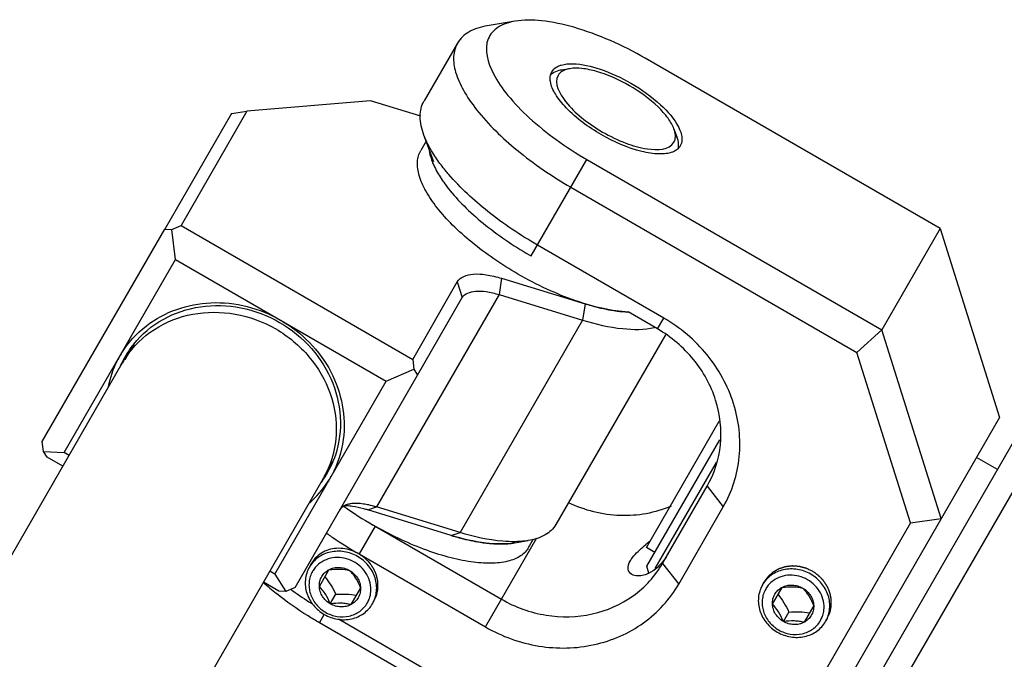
# Model space of a CAD drawing. Header units: millimetres. Extents: x 0 to 2550, y 0 to 1188.
# Tile 36 of 218: x 328.71 to 336.81, y 171.24 to 176.5. Entities that reach past the tile are written whole.
import ezdxf

# ---------------------------------------------------------------- set-up
doc = ezdxf.new("R2010")
doc.units = ezdxf.units.MM
doc.header["$LTSCALE"] = 46.255
for name, color, linetype in [('CSHCS-BR-M4-12_203_PBL704', 7, 'CONTINUOUS'), ('FWSRM-D10-V4-E2-T2_5_PBL706', 7, 'CONTINUOUS'), ('M2200202_PBL638', 7, 'CONTINUOUS'), ('M2300101_PBL663', 7, 'CONTINUOUS'), ('M2300202_PBL636', 7, 'CONTINUOUS'), ('M2300301_PBL683', 7, 'CONTINUOUS'), ('M2300602_PBL800', 7, 'CONTINUOUS'), ('SSHH-ST-M3-5_203_PBL700', 7, 'CONTINUOUS'), ('SSHH-ST-M3-5_203_PBL708', 7, 'CONTINUOUS'), ('WFM_0608_06_2_PBL697', 7, 'CONTINUOUS'), ('WFM_0608_06_2_PBL701', 7, 'CONTINUOUS'), ('WFM_0608_06_2_PBL803', 7, 'CONTINUOUS')]:
    doc.layers.add(name, color=color, linetype=linetype)

msp = doc.modelspace()

# ---------------------------------------------------------------- linework, layer by layer
at = {"layer": 'CSHCS-BR-M4-12_203_PBL704', "color": 7}
for p, q in [((333.8649, 172.1628), (334.4648, 173.2019)), ((333.9341, 172.1228), (333.8649, 172.1628))]:
    msp.add_line(p, q, dxfattribs=at)
at = {"layer": 'FWSRM-D10-V4-E2-T2_5_PBL706', "color": 7}
for p, q in [((333.8691, 172.0102), (334.469, 173.0491)), ((333.9384, 171.9901), (334.4425, 172.8633)), ((333.8841, 171.9542), (333.8691, 172.0102))]:
    msp.add_line(p, q, dxfattribs=at)
at = {"layer": 'M2200202_PBL638', "color": 7}
for p, q in [((335.4011, 170.4636), (336.9034, 173.0656)), ((335.8181, 170.7859), (337.0952, 172.998))]:
    msp.add_line(p, q, dxfattribs=at)
at = {"layer": 'M2300101_PBL663', "color": 7}
for p, q in [((332.785, 176.4918), (332.555, 176.4533)), ((332.3112, 176.3118), (332.0363, 175.8355)), ((336.2802, 174.7862), (333.8553, 176.1862)), ((332.1173, 175.3352), (332.0356, 175.5537)), ((333.3753, 175.3548), (335.8002, 173.9548)), ((333.2436, 175.1268), (335.5968, 173.7682)), ((336.2802, 174.7862), (335.8002, 173.9548)), ((336.2802, 174.7862), (336.7695, 173.2338)), ((334.0079, 174.0506), (332.9687, 174.6506)), ((333.9563, 173.9611), (333.7141, 174.1009)), ((335.8002, 173.9548), (335.5968, 173.7682)), ((336.2895, 172.4024), (335.8002, 173.9548)), ((336.0383, 172.3673), (335.5968, 173.7682)), ((336.7695, 173.2338), (335.1897, 170.4974)), ((333.9974, 172.0324), (334.364, 172.6674)), ((334.1306, 171.8631), (334.4972, 172.4981)), ((331.6339, 172.3387), (332.6732, 171.7387)), ((336.0383, 172.3673), (335.0144, 170.5939)), ((336.0383, 172.3673), (336.2895, 172.4024)), ((331.5023, 172.1107), (332.5415, 171.5107)), ((333.6005, 170.145), (331.1757, 171.545)), ((333.5804, 170.2758), (331.332, 171.574))]:
    msp.add_line(p, q, dxfattribs=at)
at = {"layer": 'M2300101_PBL663', "color": 2}
for p, q in [((332.917, 174.5611), (333.3753, 175.3548)), ((333.9563, 173.9611), (334.0079, 174.0506)), ((334.364, 172.6674), (334.4972, 172.4981)), ((331.6339, 172.3387), (331.5023, 172.1107)), ((332.5415, 171.5107), (332.9639, 172.2423)), ((333.9974, 172.0324), (334.1306, 171.8631)), ((331.1757, 171.545), (331.2157, 171.6143))]:
    msp.add_line(p, q, dxfattribs=at)
at = {"layer": 'M2300101_PBL663', "color": 7}
for centre, radius, start, end in [((333.1327, 174.9615), 3.2836, 234.64664, 234.94097), ((333.1623, 175.0038), 3.3353, 234.94227, 235.77956), ((333.2301, 175.1044), 3.4566, 235.78807, 240.00858), ((333.6702, 172.3109), 0.4217, 317.108, 319.31835), ((332.3011, 173.6376), 2.3704, 227.93894, 231.39908), ((332.8366, 174.4555), 3.2471, 234.25029, 234.61836), ((332.918, 174.5717), 3.389, 234.63406, 237.73486)]:
    msp.add_arc(centre, radius, start, end, dxfattribs=at)
at = {"layer": 'M2300101_PBL663', "color": 134}
msp.add_arc((331.3239, 171.9112), 0.2452, 149.26974, 150.3145, dxfattribs=at)
at = {"layer": 'M2300101_PBL663', "color": 7}
for points, knots in [([(332.555, 176.4533), (332.5028, 176.4445), (332.408, 176.4177), (332.3329, 176.3494), (332.3112, 176.3118)], [0, 0, 0, 0, 0.548934, 1, 1, 1, 1]), ([(332.785, 176.4918), (332.7357, 176.4835), (332.6648, 176.4619), (332.5943, 176.402), (332.5207, 176.2805), (332.5854, 176.0694), (332.7299, 175.8684), (332.9059, 175.686), (333.1243, 175.5111), (333.2885, 175.4049), (333.3753, 175.3548)], [0, 0, 0, 0, 0.092649, 0.131858, 0.169318, 0.349679, 0.481438, 0.638557, 0.814369, 1, 1, 1, 1]), ([(333.8553, 176.1862), (333.6702, 176.2931), (333.3896, 176.4205), (333.0213, 176.5006), (332.8564, 176.5038), (332.785, 176.4918)], [0, 0, 0, 0, 0.568143, 0.807555, 1, 1, 1, 1]), ([(332.3112, 176.3118), (332.2925, 176.2793), (332.2707, 176.1971), (332.293, 176.0612), (332.3606, 175.9123), (332.5182, 175.6855), (332.81, 175.4064), (333.0885, 175.2164), (333.2436, 175.1268)], [0, 0, 0, 0, 0.070007, 0.152041, 0.252576, 0.373085, 0.665578, 1, 1, 1, 1]), ([(333.1395, 176.1212), (333.1476, 176.125), (333.186, 176.1391), (333.2277, 176.1421), (333.2596, 176.1415)], [0, 0, 0, 0, 0.217511, 1, 1, 1, 1]), ([(333.2596, 176.1415), (333.3359, 176.1399), (333.5032, 176.0998), (333.657, 176.0282), (333.7373, 175.9818)], [0, 0, 0, 0, 0.451283, 1, 1, 1, 1]), ([(333.087, 176.0755), (333.0956, 176.0903), (333.1132, 176.1075), (333.1338, 176.1186), (333.1395, 176.1212)], [0, 0, 0, 0, 0.730095, 1, 1, 1, 1]), ([(333.4933, 175.5592), (333.3889, 175.6195), (333.2496, 175.7208), (333.1181, 175.8796), (333.081, 175.959), (333.0752, 175.9953)], [0, 0, 0, 0, 0.585942, 0.821488, 1, 1, 1, 1]), ([(333.7373, 175.9818), (333.8244, 175.9316), (333.9714, 175.8268), (334.0954, 175.6896), (334.1307, 175.6183)], [0, 0, 0, 0, 0.558378, 1, 1, 1, 1]), ([(332.0356, 175.5537), (332.0171, 175.6032), (331.9929, 175.6987), (332.0145, 175.7979), (332.0363, 175.8355)], [0, 0, 0, 0, 0.548934, 1, 1, 1, 1]), ([(334.1307, 175.6183), (334.1335, 175.6128), (334.1431, 175.5922), (334.1505, 175.5704), (334.1539, 175.554)], [0, 0, 0, 0, 0.269756, 1, 1, 1, 1]), ([(332.1416, 175.3576), (332.1301, 175.3742), (332.0893, 175.4364), (332.0546, 175.503), (332.0356, 175.5537)], [0, 0, 0, 0, 0.272057, 1, 1, 1, 1]), ([(334.08, 175.4152), (334.0457, 175.4021), (333.9583, 175.3945), (333.7551, 175.429), (333.5977, 175.499), (333.4933, 175.5592)], [0, 0, 0, 0, 0.178512, 0.414058, 1, 1, 1, 1]), ([(334.1569, 175.5338), (334.1574, 175.5276), (334.1581, 175.5042), (334.1521, 175.4803), (334.1436, 175.4655)], [0, 0, 0, 0, 0.269905, 1, 1, 1, 1]), ([(332.2395, 175.2317), (332.2304, 175.2421), (332.1962, 175.2829), (332.164, 175.3252), (332.1416, 175.3576)], [0, 0, 0, 0, 0.260346, 1, 1, 1, 1]), ([(332.9687, 174.6506), (332.8261, 174.7329), (332.5666, 174.9076), (332.3355, 175.1201), (332.2395, 175.2317)], [0, 0, 0, 0, 0.527914, 1, 1, 1, 1]), ([(334.4972, 172.4981), (334.569, 172.6224), (334.6603, 172.9096), (334.6083, 173.3614), (334.384, 173.7692), (334.1427, 173.9728), (334.0079, 174.0506)], [0, 0, 0, 0, 0.239879, 0.485783, 0.74001, 1, 1, 1, 1]), ([(334.364, 172.6674), (334.4239, 172.771), (334.4999, 173.0103), (334.4566, 173.3868), (334.2696, 173.7266), (334.0686, 173.8963), (333.9563, 173.9611)], [0, 0, 0, 0, 0.239879, 0.485783, 0.74001, 1, 1, 1, 1]), ([(334.0681, 172.5033), (333.9381, 172.4473), (333.6442, 172.3949), (333.3565, 172.4687), (333.2249, 172.5322)], [0, 0, 0, 0, 0.492106, 1, 1, 1, 1]), ([(333.7317, 172.0522), (333.7374, 172.0622), (333.7704, 172.109), (333.8131, 172.1477), (333.8475, 172.1777)], [0, 0, 0, 0, 0.20138, 1, 1, 1, 1]), ([(334.0433, 172.1118), (334.0392, 172.1048), (334.0232, 172.0783), (334.0048, 172.0533), (333.99, 172.0361)], [0, 0, 0, 0, 0.263923, 1, 1, 1, 1]), ([(332.6732, 171.7387), (332.7855, 171.6738), (333.0329, 171.5845), (333.4207, 171.5926), (333.7684, 171.7433), (333.9376, 171.9288), (333.9974, 172.0324)], [0, 0, 0, 0, 0.25999, 0.514217, 0.760121, 1, 1, 1, 1]), ([(333.7458, 171.9428), (333.7306, 171.9516), (333.7027, 171.9898), (333.7202, 172.0324), (333.7317, 172.0522)], [0, 0, 0, 0, 0.435168, 1, 1, 1, 1]), ([(333.9791, 172.0239), (333.9716, 172.0158), (333.9431, 171.9875), (333.9097, 171.9638), (333.8836, 171.9512)], [0, 0, 0, 0, 0.277458, 1, 1, 1, 1]), ([(333.8836, 171.9512), (333.8707, 171.9449), (333.8275, 171.9281), (333.774, 171.9265), (333.7458, 171.9428)], [0, 0, 0, 0, 0.305455, 1, 1, 1, 1]), ([(332.5415, 171.5107), (332.6763, 171.4329), (332.9732, 171.3257), (333.4386, 171.3353), (333.8558, 171.5162), (334.0589, 171.7388), (334.1306, 171.8631)], [0, 0, 0, 0, 0.25999, 0.514217, 0.760121, 1, 1, 1, 1]), ([(331.1757, 171.545), (331.1443, 171.5631), (331.0222, 171.6366), (330.9052, 171.7188), (330.8222, 171.7852)], [0, 0, 0, 0, 0.254076, 1, 1, 1, 1])]:
    msp.add_open_spline(points, degree=3, knots=knots, dxfattribs=at)
for points in [[(333.0734, 176.0279), (333.0737, 176.0346), (333.0747, 176.0414), (333.0762, 176.0479)], [(333.0762, 176.0479), (333.0785, 176.0576), (333.0821, 176.067), (333.087, 176.0755)], [(333.0752, 175.9953), (333.0735, 176.006), (333.0727, 176.017), (333.0734, 176.0279)], [(334.1539, 175.554), (334.1553, 175.5474), (334.1563, 175.5406), (334.1569, 175.5338)], [(334.1092, 175.4299), (334.1001, 175.4239), (334.0902, 175.419), (334.08, 175.4152)], [(334.1251, 175.4424), (334.1202, 175.4378), (334.1148, 175.4336), (334.1092, 175.4299)], [(334.1436, 175.4655), (334.1386, 175.457), (334.1323, 175.4491), (334.1251, 175.4424)], [(333.8475, 172.1777), (333.8638, 172.192), (333.8805, 172.206), (333.8971, 172.2199)]]:
    msp.add_open_spline(points, degree=3, dxfattribs=at)
at = {"layer": 'M2300101_PBL663', "color": 134}
for points, knots in [([(331.5023, 172.1107), (331.4824, 172.1221), (331.4399, 172.1418), (331.368, 172.1581), (331.2991, 172.158), (331.2343, 172.1422), (331.1771, 172.1114), (331.137, 172.0727), (331.1185, 172.0457), (331.113, 172.0366)], [0, 0, 0, 0, 0.154429, 0.308858, 0.463287, 0.617716, 0.772145, 0.926574, 1, 1, 1, 1]), ([(331.6246, 171.7225), (331.6264, 171.7266), (331.63, 171.7348), (331.6346, 171.745), (331.6382, 171.7532), (331.6405, 171.7583), (331.6423, 171.7624), (331.6436, 171.7655), (331.6448, 171.7681), (331.6456, 171.7699), (331.646, 171.7709), (331.6464, 171.7716), (331.6465, 171.7725), (331.6468, 171.7736), (331.6472, 171.7755), (331.6477, 171.7783), (331.6484, 171.7816), (331.6493, 171.786), (331.6505, 171.7915), (331.6519, 171.7981), (331.6532, 171.8047), (331.6544, 171.8103), (331.6553, 171.8147), (331.656, 171.818), (331.6566, 171.8207), (331.657, 171.8227), (331.6572, 171.8238), (331.6574, 171.8246), (331.6574, 171.8255), (331.6574, 171.8266), (331.6574, 171.8286), (331.6574, 171.8314), (331.6574, 171.8349), (331.6574, 171.8394), (331.6573, 171.8451), (331.6573, 171.852), (331.6573, 171.8588), (331.6573, 171.8645), (331.6573, 171.8691), (331.6573, 171.8725), (331.6573, 171.8754), (331.6573, 171.8774), (331.6573, 171.8785), (331.6573, 171.8794), (331.6571, 171.8802), (331.6569, 171.8814), (331.6564, 171.8834), (331.6558, 171.8863), (331.6551, 171.8898), (331.6541, 171.8944), (331.6529, 171.9002), (331.6515, 171.9071), (331.65, 171.914), (331.6488, 171.9198), (331.6479, 171.9244), (331.6472, 171.9279), (331.6466, 171.9308), (331.6461, 171.9328), (331.6459, 171.934), (331.6458, 171.9349), (331.6454, 171.9357), (331.6449, 171.9367), (331.6441, 171.9386), (331.6429, 171.9414), (331.6416, 171.9446), (331.6397, 171.949), (331.6374, 171.9544), (331.6346, 171.9609), (331.6319, 171.9674), (331.6296, 171.9728), (331.6277, 171.9772), (331.6263, 171.9804), (331.6252, 171.9832), (331.6244, 171.9851), (331.6239, 171.9861), (331.6236, 171.987), (331.6231, 171.9877), (331.6224, 171.9887), (331.6212, 171.9904), (331.6196, 171.9929), (331.6176, 171.9959), (331.6149, 171.9999), (331.6116, 172.0049), (331.6076, 172.0108), (331.6036, 172.0168), (331.6002, 172.0218), (331.5976, 172.0258), (331.5956, 172.0288), (331.5939, 172.0312), (331.5927, 172.033), (331.592, 172.034), (331.5916, 172.0348), (331.5909, 172.0354), (331.5901, 172.0362), (331.5886, 172.0378), (331.5865, 172.0399), (331.5839, 172.0425), (331.5805, 172.046), (331.5763, 172.0503), (331.5712, 172.0555), (331.5662, 172.0607), (331.5619, 172.065), (331.5585, 172.0685), (331.556, 172.0711), (331.5539, 172.0733), (331.5524, 172.0748), (331.5515, 172.0756), (331.5509, 172.0763), (331.5501, 172.0768), (331.5491, 172.0776), (331.5474, 172.0788), (331.5448, 172.0806), (331.5418, 172.0827), (331.5377, 172.0856), (331.5327, 172.0892), (331.5246, 172.0949), (331.5144, 172.1021), (331.5063, 172.1078), (331.5023, 172.1107)], [0, 0, 0, 0, 0.03125, 0.0625, 0.078125, 0.09375, 0.101562, 0.109375, 0.117188, 0.121094, 0.123047, 0.125, 0.126953, 0.128906, 0.132812, 0.140625, 0.148438, 0.15625, 0.171875, 0.1875, 0.203125, 0.21875, 0.226562, 0.234375, 0.242188, 0.246094, 0.248047, 0.25, 0.251953, 0.253906, 0.257812, 0.265625, 0.273438, 0.28125, 0.296875, 0.3125, 0.328125, 0.34375, 0.351562, 0.359375, 0.367188, 0.371094, 0.373047, 0.375, 0.376953, 0.378906, 0.382812, 0.390625, 0.398438, 0.40625, 0.421875, 0.4375, 0.453125, 0.46875, 0.476562, 0.484375, 0.492188, 0.496094, 0.498047, 0.5, 0.501953, 0.503906, 0.507812, 0.515625, 0.523438, 0.53125, 0.546875, 0.5625, 0.578125, 0.59375, 0.601562, 0.609375, 0.617188, 0.621094, 0.623047, 0.625, 0.626953, 0.628906, 0.632812, 0.640625, 0.648438, 0.65625, 0.671875, 0.6875, 0.703125, 0.71875, 0.726562, 0.734375, 0.742188, 0.746094, 0.748047, 0.75, 0.751953, 0.753906, 0.757812, 0.765625, 0.773438, 0.78125, 0.796875, 0.8125, 0.828125, 0.84375, 0.851562, 0.859375, 0.867188, 0.871094, 0.873047, 0.875, 0.876953, 0.878906, 0.882812, 0.890625, 0.898438, 0.90625, 0.921875, 0.9375, 0.96875, 1, 1, 1, 1]), ([(335.2308, 171.9687), (335.2264, 171.9708), (335.2176, 171.9749), (335.2065, 171.98), (335.1977, 171.9841), (335.1921, 171.9867), (335.1877, 171.9887), (335.1844, 171.9903), (335.1816, 171.9915), (335.1797, 171.9924), (335.1786, 171.9929), (335.1778, 171.9934), (335.1769, 171.9935), (335.1757, 171.9939), (335.1737, 171.9944), (335.1707, 171.9952), (335.1672, 171.9961), (335.1625, 171.9973), (335.1567, 171.9988), (335.1496, 172.0006), (335.1426, 172.0025), (335.1367, 172.004), (335.132, 172.0052), (335.1285, 172.0061), (335.1256, 172.0069), (335.1235, 172.0074), (335.1223, 172.0077), (335.1215, 172.008), (335.1206, 172.008), (335.1194, 172.0081), (335.1173, 172.0082), (335.1143, 172.0084), (335.1107, 172.0087), (335.1059, 172.009), (335.1, 172.0094), (335.0928, 172.0099), (335.0856, 172.0104), (335.0796, 172.0109), (335.0749, 172.0112), (335.0713, 172.0115), (335.0683, 172.0117), (335.0662, 172.0118), (335.065, 172.0119), (335.0641, 172.012), (335.0632, 172.0118), (335.062, 172.0117), (335.0599, 172.0114), (335.0569, 172.0111), (335.0534, 172.0107), (335.0486, 172.0101), (335.0426, 172.0094), (335.0355, 172.0085), (335.0283, 172.0076), (335.0224, 172.0069), (335.0176, 172.0063), (335.014, 172.0059), (335.011, 172.0056), (335.0089, 172.0053), (335.0078, 172.0052), (335.0068, 172.0051), (335.006, 172.0048), (335.0049, 172.0044), (335.003, 172.0038), (335.0002, 172.0029), (334.9969, 172.0018), (334.9925, 172.0004), (334.987, 171.9986), (334.9804, 171.9964), (334.9738, 171.9942), (334.9683, 171.9924), (334.9639, 171.991), (334.9606, 171.9899), (334.9578, 171.989), (334.9559, 171.9884), (334.9548, 171.988), (334.9539, 171.9878), (334.9532, 171.9873), (334.9522, 171.9867), (334.9505, 171.9857), (334.948, 171.9843), (334.945, 171.9826), (334.9411, 171.9804), (334.9361, 171.9776), (334.9301, 171.9742), (334.9242, 171.9708), (334.9192, 171.9679), (334.9153, 171.9657), (334.9123, 171.964), (334.9098, 171.9626), (334.9081, 171.9616), (334.9071, 171.961), (334.9063, 171.9606), (334.9057, 171.96), (334.9049, 171.9593), (334.9034, 171.958), (334.9013, 171.9561), (334.8988, 171.9539), (334.8954, 171.9509), (334.8912, 171.9471), (334.8861, 171.9427), (334.881, 171.9382), (334.8768, 171.9344), (334.8734, 171.9314), (334.8709, 171.9292), (334.8688, 171.9273), (334.8673, 171.926), (334.8665, 171.9253), (334.8658, 171.9248), (334.8654, 171.924), (334.8647, 171.9231), (334.8635, 171.9215), (334.8618, 171.9192), (334.8598, 171.9165), (334.8571, 171.9128), (334.8537, 171.9082), (334.8484, 171.9008), (334.8416, 171.8916), (334.8362, 171.8843), (334.8336, 171.8806)], [0, 0, 0, 0, 0.03125, 0.0625, 0.078125, 0.09375, 0.101562, 0.109375, 0.117188, 0.121094, 0.123047, 0.125, 0.126953, 0.128906, 0.132812, 0.140625, 0.148438, 0.15625, 0.171875, 0.1875, 0.203125, 0.21875, 0.226562, 0.234375, 0.242188, 0.246094, 0.248047, 0.25, 0.251953, 0.253906, 0.257812, 0.265625, 0.273438, 0.28125, 0.296875, 0.3125, 0.328125, 0.34375, 0.351562, 0.359375, 0.367188, 0.371094, 0.373047, 0.375, 0.376953, 0.378906, 0.382812, 0.390625, 0.398438, 0.40625, 0.421875, 0.4375, 0.453125, 0.46875, 0.476562, 0.484375, 0.492188, 0.496094, 0.498047, 0.5, 0.501953, 0.503906, 0.507812, 0.515625, 0.523438, 0.53125, 0.546875, 0.5625, 0.578125, 0.59375, 0.601562, 0.609375, 0.617188, 0.621094, 0.623047, 0.625, 0.626953, 0.628906, 0.632812, 0.640625, 0.648438, 0.65625, 0.671875, 0.6875, 0.703125, 0.71875, 0.726562, 0.734375, 0.742188, 0.746094, 0.748047, 0.75, 0.751953, 0.753906, 0.757812, 0.765625, 0.773438, 0.78125, 0.796875, 0.8125, 0.828125, 0.84375, 0.851562, 0.859375, 0.867188, 0.871094, 0.873047, 0.875, 0.876953, 0.878906, 0.882812, 0.890625, 0.898438, 0.90625, 0.921875, 0.9375, 0.96875, 1, 1, 1, 1]), ([(335.3532, 171.5806), (335.355, 171.5847), (335.3586, 171.5929), (335.3631, 171.6031), (335.3668, 171.6113), (335.369, 171.6164), (335.3708, 171.6205), (335.3722, 171.6236), (335.3733, 171.6261), (335.3741, 171.6279), (335.3746, 171.629), (335.375, 171.6297), (335.3751, 171.6306), (335.3753, 171.6316), (335.3757, 171.6336), (335.3763, 171.6363), (335.377, 171.6397), (335.3779, 171.6441), (335.3791, 171.6496), (335.3804, 171.6562), (335.3818, 171.6628), (335.383, 171.6683), (335.3839, 171.6727), (335.3846, 171.6761), (335.3851, 171.6788), (335.3856, 171.6807), (335.3858, 171.6818), (335.386, 171.6827), (335.3859, 171.6835), (335.386, 171.6847), (335.3859, 171.6867), (335.3859, 171.6895), (335.3859, 171.6929), (335.3859, 171.6975), (335.3859, 171.7032), (335.3859, 171.7101), (335.3859, 171.7169), (335.3859, 171.7226), (335.3859, 171.7272), (335.3859, 171.7306), (335.3858, 171.7335), (335.3859, 171.7355), (335.3858, 171.7366), (335.3859, 171.7374), (335.3856, 171.7383), (335.3854, 171.7395), (335.385, 171.7415), (335.3844, 171.7444), (335.3837, 171.7478), (335.3827, 171.7525), (335.3815, 171.7583), (335.3801, 171.7652), (335.3786, 171.7721), (335.3774, 171.7779), (335.3765, 171.7825), (335.3757, 171.786), (335.3751, 171.7889), (335.3747, 171.7909), (335.3745, 171.7921), (335.3743, 171.7929), (335.3739, 171.7937), (335.3735, 171.7948), (335.3727, 171.7967), (335.3715, 171.7994), (335.3701, 171.8027), (335.3683, 171.807), (335.366, 171.8125), (335.3632, 171.819), (335.3604, 171.8255), (335.3581, 171.8309), (335.3563, 171.8353), (335.3549, 171.8385), (335.3537, 171.8412), (335.353, 171.8431), (335.3525, 171.8442), (335.3522, 171.8451), (335.3516, 171.8458), (335.351, 171.8468), (335.3498, 171.8485), (335.3481, 171.851), (335.3461, 171.854), (335.3435, 171.858), (335.3401, 171.863), (335.3361, 171.8689), (335.3321, 171.8749), (335.3288, 171.8799), (335.3261, 171.8838), (335.3241, 171.8868), (335.3225, 171.8893), (335.3213, 171.8911), (335.3206, 171.892), (335.3202, 171.8928), (335.3195, 171.8934), (335.3187, 171.8943), (335.3172, 171.8958), (335.315, 171.898), (335.3125, 171.9006), (335.3091, 171.9041), (335.3049, 171.9084), (335.2998, 171.9136), (335.2947, 171.9188), (335.2905, 171.9231), (335.2871, 171.9266), (335.2846, 171.9292), (335.2824, 171.9314), (335.281, 171.9329), (335.2801, 171.9337), (335.2795, 171.9344), (335.2787, 171.9349), (335.2777, 171.9356), (335.2759, 171.9369), (335.2734, 171.9387), (335.2704, 171.9408), (335.2663, 171.9437), (335.2612, 171.9473), (335.2531, 171.953), (335.243, 171.9601), (335.2349, 171.9659), (335.2308, 171.9687)], [0, 0, 0, 0, 0.03125, 0.0625, 0.078125, 0.09375, 0.101562, 0.109375, 0.117188, 0.121094, 0.123047, 0.125, 0.126953, 0.128906, 0.132812, 0.140625, 0.148438, 0.15625, 0.171875, 0.1875, 0.203125, 0.21875, 0.226562, 0.234375, 0.242188, 0.246094, 0.248047, 0.25, 0.251953, 0.253906, 0.257812, 0.265625, 0.273438, 0.28125, 0.296875, 0.3125, 0.328125, 0.34375, 0.351562, 0.359375, 0.367188, 0.371094, 0.373047, 0.375, 0.376953, 0.378906, 0.382812, 0.390625, 0.398438, 0.40625, 0.421875, 0.4375, 0.453125, 0.46875, 0.476562, 0.484375, 0.492188, 0.496094, 0.498047, 0.5, 0.501953, 0.503906, 0.507812, 0.515625, 0.523438, 0.53125, 0.546875, 0.5625, 0.578125, 0.59375, 0.601562, 0.609375, 0.617188, 0.621094, 0.623047, 0.625, 0.626953, 0.628906, 0.632812, 0.640625, 0.648438, 0.65625, 0.671875, 0.6875, 0.703125, 0.71875, 0.726562, 0.734375, 0.742188, 0.746094, 0.748047, 0.75, 0.751953, 0.753906, 0.757812, 0.765625, 0.773438, 0.78125, 0.796875, 0.8125, 0.828125, 0.84375, 0.851562, 0.859375, 0.867188, 0.871094, 0.873047, 0.875, 0.876953, 0.878906, 0.882812, 0.890625, 0.898438, 0.90625, 0.921875, 0.9375, 0.96875, 1, 1, 1, 1])]:
    msp.add_open_spline(points, degree=3, knots=knots, dxfattribs=at)
at = {"layer": 'M2300202_PBL636', "color": 7}
for p, q in [((331.5972, 175.836), (330.58, 175.7518)), ((332.01, 175.7098), (331.5972, 175.836)), ((330.4529, 175.7317), (329.905, 174.7814)), ((330.58, 175.7518), (330.0375, 174.8108)), ((330.4529, 175.7317), (330.58, 175.7518)), ((328.8969, 173.0352), (329.905, 174.7814)), ((329.905, 174.7814), (329.9613, 174.7788)), ((329.9613, 174.7788), (330.0375, 174.8108)), ((329.9925, 174.5327), (329.9613, 174.7788)), ((330.0375, 174.8108), (331.9428, 173.711)), ((329.076, 172.9453), (329.9925, 174.5327)), ((329.9925, 174.5327), (331.7246, 173.5329)), ((331.9428, 173.711), (332.3098, 174.3476)), ((332.6735, 174.3776), (333.3605, 174.1678)), ((331.9836, 173.5816), (332.3506, 174.2182)), ((332.6537, 174.2433), (333.3407, 174.0334)), ((330.8563, 174.0338), (330.8585, 174.0328)), ((330.8585, 174.0328), (330.8605, 174.0314)), ((334.0211, 173.9125), (333.1203, 172.3523)), ((331.9428, 173.711), (331.9532, 173.629)), ((331.7246, 173.5329), (331.9532, 173.629)), ((331.9532, 173.629), (331.9836, 173.5816)), ((330.9755, 171.8354), (331.9836, 173.5816)), ((330.8081, 171.9455), (331.7246, 173.5329)), ((328.9073, 172.9532), (328.8969, 173.0352)), ((328.9377, 172.9058), (328.9073, 172.9532)), ((328.9073, 172.9532), (329.076, 172.9453)), ((329.0655, 172.832), (328.9377, 172.9058)), ((329.1171, 172.9215), (329.076, 172.9453)), ((332.3325, 172.2872), (331.6455, 172.4971)), ((332.2607, 172.2628), (331.5737, 172.4727)), ((332.779, 172.2016), (332.894, 172.2209)), ((330.8081, 171.9455), (330.7679, 171.9687)), ((330.8081, 171.9455), (330.8992, 171.8034)), ((330.843, 171.806), (330.7163, 171.8792)), ((330.8992, 171.8034), (330.843, 171.806)), ((330.9755, 171.8354), (330.8992, 171.8034))]:
    msp.add_line(p, q, dxfattribs=at)
at = {"layer": 'M2300202_PBL636', "color": 2}
for p, q in [((332.3098, 174.3476), (332.3506, 174.2182)), ((332.6735, 174.3776), (332.6537, 174.2433)), ((332.6537, 174.2433), (331.6455, 172.4971)), ((333.3605, 174.1678), (333.3407, 174.0334)), ((333.3407, 174.0334), (332.3325, 172.2872)), ((331.5737, 172.4727), (331.6455, 172.4971)), ((332.2607, 172.2628), (332.3325, 172.2872))]:
    msp.add_line(p, q, dxfattribs=at)
at = {"layer": 'M2300202_PBL636', "color": 7}
for centre, radius, start, end in [((333.9661, 176.1501), 2.0728, 253.01083, 253.23293), ((333.8031, 175.4244), 1.3283, 261.08619, 262.22246), ((330.2776, 173.3283), 0.8091, 141.05905, 153.99355), ((330.2577, 173.3214), 0.8353, 150.00314, 153.16327), ((330.2554, 173.3226), 0.8328, 148.55747, 149.99934), ((330.2738, 173.3141), 0.853, 153.21183, 168.37683), ((330.2765, 173.3289), 0.8079, 153.9943, 156.44074), ((330.539, 173.1776), 0.8091, 326.00701, 338.97639), ((330.5429, 173.1569), 0.8354, 326.8367, 329.99685), ((330.5451, 173.1556), 0.8328, 330.00071, 331.4988), ((330.5285, 173.1672), 0.8531, 311.67629, 326.78851), ((330.5399, 173.177), 0.808, 323.67648, 326.00623), ((331.3574, 171.8808), 0.6274, 81.7882, 83.61146)]:
    msp.add_arc(centre, radius, start, end, dxfattribs=at)
for points, knots in [([(332.3098, 174.3476), (332.3339, 174.3893), (332.4301, 174.419), (332.5538, 174.4085), (332.6321, 174.3903), (332.6735, 174.3776)], [0, 0, 0, 0, 0.378138, 0.659661, 1, 1, 1, 1]), ([(332.3506, 174.2182), (332.3707, 174.2529), (332.4509, 174.2778), (332.5539, 174.269), (332.6191, 174.2538), (332.6537, 174.2433)], [0, 0, 0, 0, 0.378138, 0.659661, 1, 1, 1, 1]), ([(329.6482, 173.8368), (329.7143, 173.9186), (329.8827, 174.059), (330.1971, 174.1628), (330.5357, 174.1528), (330.7501, 174.0716), (330.8482, 174.0149)], [0, 0, 0, 0, 0.240191, 0.486906, 0.741023, 1, 1, 1, 1]), ([(329.7525, 173.9876), (329.9015, 174.1022), (330.2918, 174.2361), (330.6859, 174.132), (330.8564, 174.0341)], [0, 0, 0, 0, 0.48873, 1, 1, 1, 1]), ([(333.3682, 174.1654), (333.3879, 174.1595), (333.4633, 174.138), (333.5401, 174.121), (333.5973, 174.1121)], [0, 0, 0, 0, 0.262252, 1, 1, 1, 1]), ([(330.8607, 174.0316), (331.0307, 173.9329), (331.318, 173.6439), (331.3972, 173.239), (331.3725, 173.0527)], [0, 0, 0, 0, 0.511278, 1, 1, 1, 1]), ([(333.3407, 174.0334), (333.448, 174.0006), (333.6431, 173.9555), (333.8469, 173.9538), (333.9322, 173.973)], [0, 0, 0, 0, 0.562236, 1, 1, 1, 1]), ([(330.8482, 174.0149), (330.9463, 173.9583), (331.1238, 173.8134), (331.3017, 173.5254), (331.3692, 173.2013), (331.3319, 172.9854), (331.2942, 172.8873)], [0, 0, 0, 0, 0.258982, 0.513095, 0.759805, 1, 1, 1, 1]), ([(331.4295, 172.5226), (331.4247, 172.5217), (331.4068, 172.5182), (331.3894, 172.512), (331.3778, 172.5056)], [0, 0, 0, 0, 0.27183, 1, 1, 1, 1]), ([(331.581, 172.5139), (331.5669, 172.5169), (331.5171, 172.5259), (331.4653, 172.5286), (331.4295, 172.5226)], [0, 0, 0, 0, 0.284799, 1, 1, 1, 1]), ([(331.5737, 172.4727), (331.5627, 172.476), (331.5211, 172.488), (331.4786, 172.4972), (331.447, 172.5018)], [0, 0, 0, 0, 0.263704, 1, 1, 1, 1]), ([(333.1203, 172.3523), (333.1001, 172.3173), (333.0304, 172.2539), (332.9424, 172.229), (332.894, 172.2209)], [0, 0, 0, 0, 0.451056, 1, 1, 1, 1]), ([(332.7789, 172.2016), (332.7024, 172.1888), (332.5247, 172.1942), (332.3538, 172.2344), (332.2607, 172.2628)], [0, 0, 0, 0, 0.44349, 1, 1, 1, 1]), ([(332.7847, 172.2116), (332.751, 172.2111), (332.5977, 172.2177), (332.4468, 172.2523), (332.3325, 172.2872)], [0, 0, 0, 0, 0.220055, 1, 1, 1, 1]), ([(332.894, 172.2209), (332.8854, 172.2195), (332.8492, 172.2142), (332.8126, 172.212), (332.7847, 172.2116)], [0, 0, 0, 0, 0.237291, 1, 1, 1, 1])]:
    msp.add_open_spline(points, degree=3, knots=knots, dxfattribs=at)
for points in [[(333.6234, 174.1083), (333.6526, 174.1043), (333.682, 174.1013), (333.7115, 174.0995)], [(329.5449, 173.757), (329.5989, 173.8453), (329.6705, 173.9246), (329.7525, 173.9876)], [(331.3725, 173.0527), (331.359, 172.9504), (331.3263, 172.8489), (331.277, 172.7582)], [(331.3778, 172.5056), (331.364, 172.4979), (331.3513, 172.4867), (331.3432, 172.4732)], [(331.4272, 172.5043), (331.4103, 172.5062), (331.3932, 172.5074), (331.3762, 172.5076)], [(331.6455, 172.4971), (331.6242, 172.5036), (331.6027, 172.5093), (331.581, 172.5139)]]:
    msp.add_open_spline(points, degree=3, dxfattribs=at)
at = {"layer": 'M2300301_PBL683', "color": 7}
for p, q in [((329.6483, 173.8368), (329.5749, 173.7094)), ((315.6995, 149.6487), (329.5549, 173.6809)), ((331.2941, 172.8874), (331.2207, 172.76)), ((317.3523, 148.6994), (331.2057, 172.728))]:
    msp.add_line(p, q, dxfattribs=at)
for centre, radius, start, end in [((330.2472, 173.2811), 0.7994, 147.50595, 149.99883), ((330.2495, 173.2797), 0.8021, 146.078, 147.50656), ((330.5133, 173.1277), 0.7994, 330.0012, 332.52981), ((330.511, 173.129), 0.8021, 332.52918, 333.98222)]:
    msp.add_arc(centre, radius, start, end, dxfattribs=at)
msp.add_open_spline([(329.5839, 173.7273), (329.6452, 173.8184), (329.8098, 173.9785), (330.1332, 174.1039), (330.4884, 174.1033), (330.8269, 173.9789), (331.1042, 173.7482), (331.2826, 173.4411), (331.3361, 173.0985), (331.2799, 172.8757), (331.2318, 172.7771)], degree=3, knots=[0, 0, 0, 0, 0.119982, 0.243119, 0.370232, 0.500002, 0.629772, 0.756884, 0.880019, 1, 1, 1, 1], dxfattribs=at)
at = {"layer": 'M2300602_PBL800', "color": 7}
for p, q in [((333.2348, 176.1011), (333.1657, 176.0895)), ((334.0919, 175.6063), (334.1164, 175.5407))]:
    msp.add_line(p, q, dxfattribs=at)
for points in [[(333.0927, 176.0627), (333.0867, 176.0587), (333.081, 176.0541), (333.0758, 176.0489)], [(333.1708, 176.0782), (333.1581, 176.0699), (333.1466, 176.0587), (333.139, 176.0455)], [(334.0916, 175.4955), (334.0992, 175.5087), (334.1032, 175.5243), (334.104, 175.5394)], [(334.1261, 175.4426), (334.128, 175.4496), (334.1291, 175.4568), (334.1296, 175.4641)]]:
    msp.add_open_spline(points, degree=3, dxfattribs=at)
for points, knots in [([(333.1657, 176.0896), (333.1586, 176.0884), (333.1332, 176.0831), (333.1084, 176.0732), (333.0927, 176.0627)], [0, 0, 0, 0, 0.276261, 1, 1, 1, 1]), ([(333.2347, 176.1011), (333.2286, 176.1001), (333.2064, 176.0955), (333.1847, 176.0871), (333.1708, 176.0782)], [0, 0, 0, 0, 0.275292, 1, 1, 1, 1]), ([(334.0919, 175.6063), (334.0802, 175.6373), (334.0413, 175.702), (333.9249, 175.8299), (333.7301, 175.9694), (333.5119, 176.0684), (333.343, 176.1052), (333.2675, 176.1066), (333.2347, 176.1011)], [0, 0, 0, 0, 0.096207, 0.215915, 0.5, 0.784085, 0.903793, 1, 1, 1, 1]), ([(333.139, 176.0455), (333.1017, 175.9809), (333.1908, 175.8244), (333.333, 175.6927), (333.4444, 175.6152), (333.5053, 175.58)], [0, 0, 0, 0, 0.361328, 0.659334, 1, 1, 1, 1]), ([(333.5053, 175.58), (333.5663, 175.5448), (333.689, 175.4871), (333.8742, 175.4298), (334.0543, 175.4309), (334.0916, 175.4955)], [0, 0, 0, 0, 0.340666, 0.638672, 1, 1, 1, 1]), ([(334.104, 175.5394), (334.1042, 175.5446), (334.1039, 175.5674), (334.098, 175.5898), (334.0919, 175.6063)], [0, 0, 0, 0, 0.227609, 1, 1, 1, 1]), ([(334.1296, 175.4641), (334.13, 175.47), (334.13, 175.4961), (334.1234, 175.5219), (334.1164, 175.5407)], [0, 0, 0, 0, 0.226946, 1, 1, 1, 1])]:
    msp.add_open_spline(points, degree=3, knots=knots, dxfattribs=at)
at = {"layer": 'SSHH-ST-M3-5_203_PBL700', "color": 7}
for p, q in [((331.093, 172.0018), (331.1115, 172.0338)), ((331.1752, 171.8442), (331.2546, 171.9816)), ((331.2205, 171.9227), (331.221, 171.9221)), ((331.2205, 171.9227), (331.221, 171.9221)), ((331.2654, 171.7004), (331.3107, 171.7789)), ((331.5144, 171.8316), (331.435, 171.6942)), ((331.6126, 171.7018), (331.6246, 171.7225))]:
    msp.add_line(p, q, dxfattribs=at)
for centre, radius, start, end in [((331.3113, 171.8566), 0.2217, 132.16249, 140.13708), ((331.3127, 171.8551), 0.2237, 130.41025, 132.16898), ((331.3096, 171.8582), 0.2194, 140.15568, 149.98377), ((331.3753, 171.8189), 0.2243, 340.99178, 354.95488), ((331.38, 171.8175), 0.2194, 330.0159, 339.78094), ((331.3796, 171.8176), 0.2197, 339.78312, 340.93289), ((331.3672, 171.8767), 0.2831, 239.95341, 240.12787)]:
    msp.add_arc(centre, radius, start, end, dxfattribs=at)
for points, knots in [([(331.4903, 172.0899), (331.4566, 172.1093), (331.3824, 172.1361), (331.2844, 172.134), (331.2127, 172.1106), (331.1644, 172.0831), (331.1235, 172.0467), (331.102, 172.0173), (331.093, 172.0018)], [0, 0, 0, 0, 0.259291, 0.512871, 0.637139, 0.75941, 0.880125, 1, 1, 1, 1]), ([(331.5986, 171.7992), (331.6008, 171.8237), (331.5971, 171.8744), (331.5686, 171.9456), (331.52, 172.0069), (331.4557, 172.0529), (331.3815, 172.0797), (331.3038, 172.0847), (331.2295, 172.0673), (331.1863, 172.0413), (331.1677, 172.0255)], [0, 0, 0, 0, 0.121149, 0.245487, 0.372664, 0.501375, 0.629816, 0.756271, 0.879671, 1, 1, 1, 1]), ([(331.6126, 171.7018), (331.6216, 171.7173), (331.6363, 171.7506), (331.6474, 171.8043), (331.647, 171.8598), (331.6314, 171.9337), (331.5843, 172.0196), (331.524, 172.0704), (331.4903, 172.0899)], [0, 0, 0, 0, 0.119875, 0.24059, 0.362861, 0.487129, 0.740709, 1, 1, 1, 1]), ([(331.093, 172.0018), (331.084, 171.9862), (331.0693, 171.9529), (331.0582, 171.8992), (331.0586, 171.8437), (331.0741, 171.7698), (331.1213, 171.6839), (331.1816, 171.6331), (331.2153, 171.6136)], [0, 0, 0, 0, 0.119875, 0.24059, 0.362861, 0.487129, 0.740709, 1, 1, 1, 1]), ([(331.2546, 171.9816), (331.2672, 171.9883), (331.2948, 171.9983), (331.3389, 172.0021), (331.3833, 171.9948), (331.4111, 171.9829), (331.4242, 171.9754)], [0, 0, 0, 0, 0.24285, 0.491211, 0.744263, 1, 1, 1, 1]), ([(331.1196, 171.9679), (331.1118, 171.9544), (331.0991, 171.9256), (331.0895, 171.879), (331.0898, 171.831), (331.1033, 171.767), (331.1441, 171.6926), (331.1963, 171.6485), (331.2254, 171.6316)], [0, 0, 0, 0, 0.119877, 0.240593, 0.362863, 0.487131, 0.740709, 1, 1, 1, 1]), ([(331.1752, 171.8442), (331.1747, 171.8582), (331.1774, 171.8863), (331.1879, 171.9125), (331.1948, 171.9245)], [0, 0, 0, 0, 0.503034, 1, 1, 1, 1]), ([(331.1948, 171.9245), (331.2017, 171.9365), (331.2192, 171.9587), (331.2422, 171.9751), (331.2546, 171.9816)], [0, 0, 0, 0, 0.496966, 1, 1, 1, 1]), ([(331.221, 171.9221), (331.238, 171.9006), (331.2709, 171.8546), (331.2978, 171.8049), (331.3107, 171.7789)], [0, 0, 0, 0, 0.485424, 1, 1, 1, 1]), ([(331.2546, 171.9816), (331.2842, 171.9854), (331.3412, 171.9898), (331.3979, 171.9816), (331.4242, 171.9754)], [0, 0, 0, 0, 0.52532, 1, 1, 1, 1]), ([(331.4242, 171.9754), (331.433, 171.9661), (331.4508, 171.9457), (331.4836, 171.8991), (331.5028, 171.8592), (331.5144, 171.8316)], [0, 0, 0, 0, 0.22537, 0.474954, 1, 1, 1, 1]), ([(331.4242, 171.9754), (331.4372, 171.9678), (331.4614, 171.9497), (331.4899, 171.9149), (331.5087, 171.8748), (331.5138, 171.8459), (331.5144, 171.8316)], [0, 0, 0, 0, 0.255737, 0.508789, 0.75715, 1, 1, 1, 1]), ([(331.2654, 171.7004), (331.2524, 171.7079), (331.2281, 171.7261), (331.1996, 171.7609), (331.1809, 171.801), (331.1758, 171.8299), (331.1752, 171.8442)], [0, 0, 0, 0, 0.255737, 0.508789, 0.75715, 1, 1, 1, 1]), ([(331.2654, 171.7004), (331.2539, 171.7279), (331.2292, 171.7795), (331.1937, 171.8246), (331.1752, 171.8442)], [0, 0, 0, 0, 0.52532, 1, 1, 1, 1]), ([(331.3107, 171.7789), (331.3398, 171.7807), (331.3966, 171.7823), (331.4531, 171.7767), (331.4803, 171.7727)], [0, 0, 0, 0, 0.514721, 1, 1, 1, 1]), ([(331.5144, 171.8316), (331.5149, 171.8176), (331.5122, 171.7895), (331.5017, 171.7633), (331.4948, 171.7513)], [0, 0, 0, 0, 0.503034, 1, 1, 1, 1]), ([(331.2153, 171.6136), (331.249, 171.5942), (331.3232, 171.5674), (331.4212, 171.5695), (331.4929, 171.5929), (331.5411, 171.6204), (331.5821, 171.6568), (331.6036, 171.6862), (331.6126, 171.7018)], [0, 0, 0, 0, 0.259291, 0.512871, 0.637139, 0.75941, 0.880125, 1, 1, 1, 1]), ([(331.2262, 171.6312), (331.2554, 171.6144), (331.3196, 171.5914), (331.4044, 171.5933), (331.4664, 171.6136), (331.5081, 171.6374), (331.5436, 171.669), (331.5622, 171.6944), (331.57, 171.7079)], [0, 0, 0, 0, 0.259293, 0.512862, 0.637126, 0.759396, 0.880116, 1, 1, 1, 1]), ([(331.435, 171.6942), (331.4225, 171.6971), (331.396, 171.7024), (331.3393, 171.7075), (331.295, 171.7042), (331.2654, 171.7004)], [0, 0, 0, 0, 0.22537, 0.474954, 1, 1, 1, 1]), ([(331.435, 171.6942), (331.4224, 171.6875), (331.3948, 171.6775), (331.3507, 171.6737), (331.3063, 171.681), (331.2785, 171.6929), (331.2654, 171.7004)], [0, 0, 0, 0, 0.24285, 0.491211, 0.744263, 1, 1, 1, 1]), ([(331.4948, 171.7513), (331.4879, 171.7393), (331.4704, 171.7171), (331.4474, 171.7007), (331.435, 171.6942)], [0, 0, 0, 0, 0.496966, 1, 1, 1, 1])]:
    msp.add_open_spline(points, degree=3, knots=knots, dxfattribs=at)
at = {"layer": 'SSHH-ST-M3-5_203_PBL708', "color": 7}
for p, q in [((334.8196, 171.8564), (334.8336, 171.8806)), ((334.9018, 171.6988), (334.9811, 171.8362)), ((334.9471, 171.7773), (334.9476, 171.7767)), ((334.9471, 171.7773), (334.9476, 171.7767)), ((335.241, 171.6862), (335.1616, 171.5488)), ((334.992, 171.555), (335.0373, 171.6335)), ((335.3392, 171.5564), (335.3532, 171.5806))]:
    msp.add_line(p, q, dxfattribs=at)
for centre, radius, start, end in [((335.0362, 171.7128), 0.2194, 140.15568, 149.98377), ((335.0366, 171.7124), 0.22, 138.05985, 140.15279), ((335.0397, 171.7094), 0.2242, 126.07398, 138.01419), ((335.1065, 171.6721), 0.2194, 330.0159, 339.78094), ((335.1059, 171.6723), 0.22, 339.78387, 341.93842), ((335.1018, 171.6735), 0.2242, 341.984, 353.9201), ((335.0938, 171.7314), 0.2831, 239.89715, 240.12786)]:
    msp.add_arc(centre, radius, start, end, dxfattribs=at)
for points, knots in [([(335.2168, 171.9445), (335.1832, 171.9639), (335.109, 171.9908), (335.011, 171.9886), (334.9392, 171.9652), (334.891, 171.9378), (334.85, 171.9013), (334.8286, 171.8719), (334.8196, 171.8564)], [0, 0, 0, 0, 0.259291, 0.512871, 0.637139, 0.75941, 0.880125, 1, 1, 1, 1]), ([(335.3248, 171.6497), (335.3274, 171.6736), (335.3248, 171.7231), (335.2988, 171.7933), (335.2533, 171.8546), (335.1923, 171.9019), (335.1208, 171.9311), (335.045, 171.9399), (334.9712, 171.9273), (334.927, 171.9048), (334.9076, 171.8906)], [0, 0, 0, 0, 0.120827, 0.244749, 0.37153, 0.500001, 0.628473, 0.755252, 0.879173, 1, 1, 1, 1]), ([(335.3392, 171.5564), (335.3482, 171.5719), (335.3629, 171.6053), (335.3739, 171.6589), (335.3736, 171.7144), (335.358, 171.7883), (335.3108, 171.8742), (335.2505, 171.925), (335.2168, 171.9445)], [0, 0, 0, 0, 0.119875, 0.24059, 0.362861, 0.487129, 0.740709, 1, 1, 1, 1]), ([(334.8196, 171.8564), (334.8106, 171.8408), (334.7958, 171.8075), (334.7848, 171.7538), (334.7851, 171.6983), (334.8007, 171.6244), (334.8479, 171.5385), (334.9082, 171.4877), (334.9419, 171.4682)], [0, 0, 0, 0, 0.119875, 0.24059, 0.362861, 0.487129, 0.740709, 1, 1, 1, 1]), ([(334.9811, 171.8362), (334.9938, 171.8429), (335.0214, 171.8529), (335.0655, 171.8567), (335.1099, 171.8494), (335.1377, 171.8375), (335.1507, 171.83)], [0, 0, 0, 0, 0.24285, 0.491211, 0.744263, 1, 1, 1, 1]), ([(334.9811, 171.8362), (335.0108, 171.84), (335.0678, 171.8444), (335.1245, 171.8362), (335.1507, 171.83)], [0, 0, 0, 0, 0.52532, 1, 1, 1, 1]), ([(334.8462, 171.8225), (334.8384, 171.809), (334.8257, 171.7802), (334.8161, 171.7337), (334.8163, 171.6857), (334.8298, 171.6218), (334.8705, 171.5474), (334.9227, 171.5033), (334.9518, 171.4864)], [0, 0, 0, 0, 0.11988, 0.240598, 0.362869, 0.487134, 0.740708, 1, 1, 1, 1]), ([(334.9018, 171.6988), (334.9012, 171.7128), (334.9039, 171.7409), (334.9144, 171.7671), (334.9214, 171.7791)], [0, 0, 0, 0, 0.503034, 1, 1, 1, 1]), ([(334.9214, 171.7791), (334.9283, 171.7911), (334.9458, 171.8133), (334.9688, 171.8297), (334.9811, 171.8362)], [0, 0, 0, 0, 0.496966, 1, 1, 1, 1]), ([(334.9476, 171.7767), (334.9646, 171.7552), (334.9975, 171.7092), (335.0244, 171.6595), (335.0373, 171.6335)], [0, 0, 0, 0, 0.485424, 1, 1, 1, 1]), ([(335.1507, 171.83), (335.1595, 171.8207), (335.1773, 171.8003), (335.2102, 171.7537), (335.2294, 171.7138), (335.241, 171.6862)], [0, 0, 0, 0, 0.22537, 0.474954, 1, 1, 1, 1]), ([(335.1507, 171.83), (335.1638, 171.8225), (335.188, 171.8043), (335.2165, 171.7695), (335.2353, 171.7294), (335.2404, 171.7005), (335.241, 171.6862)], [0, 0, 0, 0, 0.255737, 0.508789, 0.75715, 1, 1, 1, 1]), ([(334.992, 171.555), (334.979, 171.5626), (334.9547, 171.5807), (334.9262, 171.6155), (334.9075, 171.6556), (334.9023, 171.6845), (334.9018, 171.6988)], [0, 0, 0, 0, 0.255737, 0.508789, 0.75715, 1, 1, 1, 1]), ([(334.992, 171.555), (334.9804, 171.5826), (334.9557, 171.6341), (334.9203, 171.6792), (334.9018, 171.6988)], [0, 0, 0, 0, 0.52532, 1, 1, 1, 1]), ([(335.241, 171.6862), (335.2415, 171.6723), (335.2388, 171.6441), (335.2283, 171.6179), (335.2214, 171.6059)], [0, 0, 0, 0, 0.503034, 1, 1, 1, 1]), ([(335.0373, 171.6335), (335.0664, 171.6353), (335.1232, 171.6369), (335.1797, 171.6313), (335.2069, 171.6273)], [0, 0, 0, 0, 0.514721, 1, 1, 1, 1]), ([(335.2214, 171.6059), (335.2144, 171.5939), (335.197, 171.5717), (335.174, 171.5553), (335.1616, 171.5488)], [0, 0, 0, 0, 0.496966, 1, 1, 1, 1]), ([(334.9419, 171.4682), (334.9756, 171.4488), (335.0497, 171.422), (335.1477, 171.4241), (335.2195, 171.4475), (335.2677, 171.475), (335.3087, 171.5114), (335.3302, 171.5408), (335.3392, 171.5564)], [0, 0, 0, 0, 0.259291, 0.512871, 0.637139, 0.75941, 0.880125, 1, 1, 1, 1]), ([(334.9528, 171.4858), (334.982, 171.4691), (335.0462, 171.446), (335.131, 171.4479), (335.193, 171.4683), (335.2347, 171.4921), (335.2702, 171.5236), (335.2888, 171.549), (335.2965, 171.5625)], [0, 0, 0, 0, 0.259293, 0.512862, 0.637126, 0.759396, 0.880116, 1, 1, 1, 1]), ([(335.1616, 171.5488), (335.1491, 171.5517), (335.1226, 171.557), (335.0658, 171.5621), (335.0216, 171.5588), (334.992, 171.555)], [0, 0, 0, 0, 0.22537, 0.474954, 1, 1, 1, 1]), ([(335.1616, 171.5488), (335.1489, 171.5421), (335.1214, 171.5321), (335.0773, 171.5283), (335.0329, 171.5356), (335.005, 171.5475), (334.992, 171.555)], [0, 0, 0, 0, 0.24285, 0.491211, 0.744263, 1, 1, 1, 1])]:
    msp.add_open_spline(points, degree=3, knots=knots, dxfattribs=at)
at = {"layer": 'WFM_0608_06_2_PBL697', "color": 7}
msp.add_line((332.0538, 175.505), (332.0092, 175.4278), dxfattribs=at)
for centre, radius, start, end in [((332.6465, 175.5497), 0.5832, 201.94306, 202.3467), ((334.3963, 177.1624), 2.9924, 240.00562, 240.24819), ((334.3974, 177.1643), 2.9946, 240.24817, 240.37428)]:
    msp.add_arc(centre, radius, start, end, dxfattribs=at)
for points, knots in [([(332.8087, 174.412), (332.7411, 174.451), (332.6109, 174.5331), (332.4309, 174.6677), (332.2741, 174.808), (332.1462, 174.9489), (332.0517, 175.0854), (331.9935, 175.2129), (331.9774, 175.3142), (331.9886, 175.3839), (332.0013, 175.4141), (332.0092, 175.4278)], [0, 0, 0, 0, 0.169867, 0.334273, 0.488094, 0.626865, 0.747239, 0.847665, 0.929603, 0.965634, 1, 1, 1, 1]), ([(332.0759, 175.4409), (332.0769, 175.4322), (332.0831, 175.3949), (332.0947, 175.3586), (332.1055, 175.3317)], [0, 0, 0, 0, 0.232971, 1, 1, 1, 1]), ([(332.107, 175.3279), (332.1119, 175.3162), (332.1343, 175.2663), (332.1625, 175.2191), (332.1861, 175.1843)], [0, 0, 0, 0, 0.231683, 1, 1, 1, 1]), ([(332.1861, 175.1843), (332.1901, 175.1785), (332.2065, 175.1547), (332.2239, 175.1316), (332.2375, 175.1144)], [0, 0, 0, 0, 0.242874, 1, 1, 1, 1]), ([(332.2375, 175.1144), (332.277, 175.0645), (332.3676, 174.965), (332.582, 174.7736), (332.7679, 174.6472), (332.9004, 174.5707)], [0, 0, 0, 0, 0.22171, 0.467242, 1, 1, 1, 1]), ([(333.7156, 174.0993), (333.6473, 174.103), (333.5015, 174.1255), (333.2776, 174.1903), (333.0421, 174.2862), (332.8863, 174.3672), (332.8087, 174.412)], [0, 0, 0, 0, 0.212162, 0.455778, 0.721998, 1, 1, 1, 1])]:
    msp.add_open_spline(points, degree=3, knots=knots, dxfattribs=at)
at = {"layer": 'WFM_0608_06_2_PBL701', "color": 7}
msp.add_line((332.8962, 172.1642), (332.9365, 172.2339), dxfattribs=at)
for centre, radius, start, end in [((333.0935, 174.9068), 2.9538, 234.46707, 240.01509), ((332.8724, 174.2649), 2.0935, 253.0276, 253.22133), ((332.8627, 174.2329), 2.06, 253.22063, 253.67173), ((332.7042, 173.5267), 1.3357, 261.09965, 262.21995), ((332.6734, 172.8617), 0.6686, 273.54112, 276.87212), ((332.6812, 172.7916), 0.5981, 276.93872, 277.66262), ((332.6835, 172.7745), 0.5808, 277.66343, 278.2387), ((332.687, 172.7508), 0.5569, 278.23316, 279.60724)]:
    msp.add_arc(centre, radius, start, end, dxfattribs=at)
for points, knots in [([(332.8962, 172.1642), (332.8883, 172.1505), (332.8686, 172.1244), (332.8139, 172.0798), (332.718, 172.0431), (332.5786, 172.0297), (332.4133, 172.0433), (332.2274, 172.0836), (332.0275, 172.1491), (331.821, 172.2376), (331.6849, 172.3093), (331.6172, 172.3483)], [0, 0, 0, 0, 0.03437, 0.070403, 0.152339, 0.252757, 0.373123, 0.511886, 0.665704, 0.830116, 1, 1, 1, 1]), ([(332.2836, 172.256), (332.302, 172.2506), (332.3725, 172.231), (332.4442, 172.2155), (332.4976, 172.2071)], [0, 0, 0, 0, 0.26207, 1, 1, 1, 1]), ([(332.5234, 172.2033), (332.5404, 172.201), (332.6039, 172.1936), (332.6681, 172.1915), (332.7147, 172.1944)], [0, 0, 0, 0, 0.268636, 1, 1, 1, 1])]:
    msp.add_open_spline(points, degree=3, knots=knots, dxfattribs=at)
at = {"layer": 'WFM_0608_06_2_PBL803', "color": 7}
msp.add_line((336.7528, 172.8048), (336.5796, 172.9048), dxfattribs=at)

doc.saveas('drawing.dxf')
